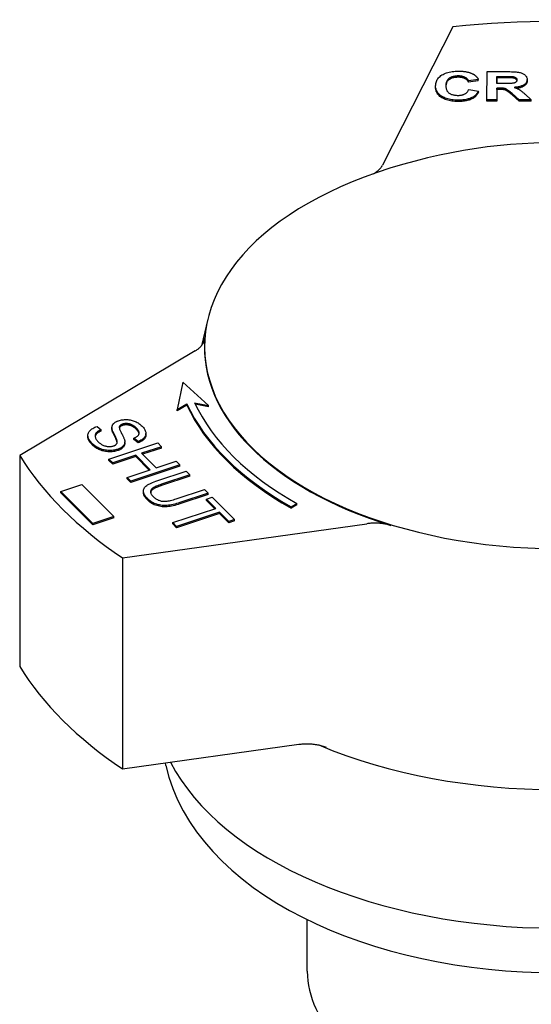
# Model space of a CAD drawing. Header units: millimetres. Extents: x -44 to 3552, y -21 to 413.
# Tile 21 of 22: x 354 to 385, y 235 to 296. Entities that reach past the tile are written whole.
import ezdxf

# ---------------------------------------------------------------- set-up
doc = ezdxf.new("R2010")
doc.units = ezdxf.units.MM
doc.layers.add('DETAIL', color=2, linetype='Continuous')

msp = doc.modelspace()

# ---------------------------------------------------------------- linework, layer by layer
at = {"layer": 'DETAIL'}
for p, q in [((380.529, 295.95), (376.148, 287.35)), ((382.639, 291.42), (382.645, 293.169)), ((382.645, 293.169), (383.942, 293.168)), ((382.104, 292.688), (381.495, 292.605)), ((382.104, 292.607), (381.495, 292.523)), ((381.495, 292.523), (381.495, 292.605)), ((382.104, 292.607), (382.104, 292.688)), ((383.258, 292.429), (383.26, 292.873)), ((383.714, 292.428), (383.258, 292.429)), ((383.26, 292.791), (383.259, 292.429)), ((383.26, 292.873), (383.741, 292.872)), ((383.26, 292.791), (383.26, 292.873)), ((383.741, 292.79), (383.26, 292.791)), ((384.192, 292.785), (384.192, 292.866)), ((385.14, 292.595), (385.14, 292.677)), ((379.455, 292.197), (379.455, 292.279)), ((381.514, 292.065), (382.111, 291.956)), ((382.111, 291.875), (382.111, 291.956)), ((383.258, 292.15), (383.255, 291.419)), ((383.258, 292.068), (383.255, 291.337)), ((383.383, 292.15), (383.258, 292.15)), ((383.258, 292.068), (383.258, 292.15)), ((383.383, 292.068), (383.258, 292.068)), ((384.648, 291.418), (384.205, 291.8)), ((384.648, 291.336), (384.205, 291.718)), ((385.014, 291.759), (385.385, 291.417)), ((383.255, 291.419), (382.639, 291.42)), ((382.639, 291.338), (382.639, 291.42)), ((383.255, 291.337), (382.639, 291.338)), ((383.255, 291.337), (383.255, 291.419)), ((385.385, 291.417), (384.648, 291.418)), ((384.648, 291.336), (384.648, 291.418)), ((385.385, 291.335), (384.648, 291.336)), ((385.385, 291.335), (385.385, 291.417)), ((365.308, 277.803), (364.912, 276.146)), ((364.52, 275.821), (353.629, 269.332)), ((363.765, 273.883), (363.401, 272.175)), ((365.357, 272.424), (363.765, 273.883)), ((363.401, 272.175), (364.003, 272.545)), ((364.003, 272.463), (363.401, 272.093)), ((363.401, 272.093), (363.401, 272.175)), ((364.003, 272.463), (364.003, 272.545)), ((364.491, 272.607), (365.357, 272.424)), ((365.357, 272.342), (364.533, 272.517)), ((365.357, 272.342), (365.357, 272.424)), ((358.433, 271.136), (358.683, 270.929)), ((358.683, 270.847), (358.683, 270.929)), ((359.359, 270.976), (359.359, 271.058)), ((359.361, 270.945), (359.361, 271.027)), ((359.819, 271.04), (359.819, 271.122)), ((357.865, 270.49), (357.865, 270.572)), ((360.976, 270.199), (360.725, 270.409)), ((360.725, 270.327), (360.725, 270.409)), ((360.976, 270.117), (360.725, 270.327)), ((361.468, 270.61), (361.468, 270.692)), ((359.171, 269.104), (362.205, 270.105)), ((359.671, 270.184), (359.671, 270.266)), ((360.154, 270.094), (360.154, 270.175)), ((360.976, 270.117), (360.976, 270.199)), ((362.437, 269.874), (361.19, 269.463)), ((362.437, 269.792), (361.252, 269.401)), ((362.205, 270.105), (362.437, 269.874)), ((362.437, 269.792), (362.437, 269.874)), ((353.629, 269.332), (353.629, 256.225)), ((359.403, 268.873), (359.171, 269.104)), ((359.171, 269.022), (359.171, 269.104)), ((360.832, 269.345), (359.403, 268.873)), ((360.832, 269.263), (359.403, 268.791)), ((361.736, 268.443), (360.832, 269.345)), ((360.832, 269.263), (360.832, 269.345)), ((361.674, 268.422), (360.832, 269.263)), ((361.19, 269.463), (362.095, 268.561)), ((359.403, 268.791), (359.171, 269.022)), ((359.403, 268.791), (359.403, 268.873)), ((363.572, 268.741), (360.538, 267.74)), ((363.572, 268.659), (360.538, 267.658)), ((362.095, 268.561), (363.341, 268.972)), ((363.341, 268.972), (363.572, 268.741)), ((363.572, 268.659), (363.572, 268.741)), ((360.307, 267.971), (361.736, 268.443)), ((360.538, 267.74), (360.307, 267.971)), ((360.307, 267.889), (360.307, 267.971)), ((360.538, 267.658), (360.307, 267.889)), ((362.208, 267.776), (363.961, 268.354)), ((364.192, 268.123), (362.442, 267.546)), ((364.192, 268.041), (362.442, 267.464)), ((363.961, 268.354), (364.192, 268.123)), ((364.192, 268.041), (364.192, 268.123)), ((356.181, 267.098), (357.483, 267.525)), ((357.483, 267.525), (359.469, 265.534)), ((360.538, 267.658), (360.538, 267.74)), ((358.167, 265.107), (356.181, 267.098)), ((356.181, 267.016), (356.181, 267.098)), ((358.167, 265.025), (356.181, 267.016)), ((361.311, 267.032), (361.311, 267.114)), ((363.351, 266.638), (365.102, 267.216)), ((365.333, 266.985), (363.58, 266.407)), ((365.333, 266.903), (363.58, 266.325)), ((365.102, 267.216), (365.333, 266.985)), ((365.229, 266.613), (365.587, 266.732)), ((365.803, 266.04), (365.229, 266.613)), ((365.229, 266.531), (365.229, 266.613)), ((365.333, 266.903), (365.333, 266.985)), ((365.587, 266.732), (366.97, 265.352)), ((363.128, 265.158), (365.803, 266.04)), ((365.742, 266.02), (365.229, 266.531)), ((370.489, 266.14), (370.838, 266.345)), ((370.838, 266.263), (370.489, 266.059)), ((370.489, 266.059), (370.489, 266.14)), ((370.838, 266.263), (370.838, 266.345)), ((359.469, 265.534), (358.167, 265.107)), ((359.469, 265.452), (358.167, 265.025)), ((359.469, 265.452), (359.469, 265.534)), ((366.035, 265.81), (363.359, 264.927)), ((366.035, 265.728), (363.359, 264.845)), ((366.612, 265.234), (366.035, 265.81)), ((366.035, 265.728), (366.035, 265.81)), ((366.612, 265.152), (366.035, 265.728)), ((358.167, 265.025), (358.167, 265.107)), ((360.01, 262.967), (375.175, 265.089)), ((363.359, 264.927), (363.128, 265.158)), ((363.128, 265.076), (363.128, 265.158)), ((363.359, 264.845), (363.128, 265.076)), ((363.359, 264.845), (363.359, 264.927)), ((366.97, 265.352), (366.612, 265.234)), ((366.97, 265.27), (366.612, 265.152)), ((366.612, 265.152), (366.612, 265.234)), ((366.97, 265.27), (366.97, 265.352)), ((360.01, 262.967), (360.01, 249.861)), ((360.01, 249.861), (370.957, 251.393)), ((362.713, 250.083), (362.68, 250.234)), ((371.487, 237.297), (371.487, 240.5))]:
    msp.add_line(p, q, dxfattribs=at)
at = {"layer": 'DETAIL', "flags": 128}
for points in [[(379.455, 292.282), (379.458, 292.353), (379.466, 292.422), (379.48, 292.488), (379.499, 292.551), (379.524, 292.612), (379.554, 292.67), (379.59, 292.725), (379.631, 292.778), (379.677, 292.827), (379.729, 292.874), (379.787, 292.919), (379.85, 292.96), (379.917, 292.999), (379.988, 293.034), (380.062, 293.065), (380.14, 293.094), (380.221, 293.119), (380.305, 293.141), (380.393, 293.159), (380.485, 293.174), (380.58, 293.186), (380.678, 293.194), (380.78, 293.199), (380.885, 293.2)], [(380.885, 293.2), (380.931, 293.2), (380.976, 293.199), (381.021, 293.197), (381.065, 293.195), (381.108, 293.192), (381.151, 293.188), (381.193, 293.184), (381.234, 293.179), (381.274, 293.173), (381.314, 293.167), (381.353, 293.16), (381.391, 293.153), (381.428, 293.144), (381.465, 293.135), (381.501, 293.126), (381.537, 293.116), (381.571, 293.105), (381.605, 293.093), (381.638, 293.081), (381.671, 293.068), (381.702, 293.055), (381.733, 293.04), (381.764, 293.026), (381.793, 293.01)], [(381.793, 293.01), (381.81, 293.001), (381.827, 292.991), (381.843, 292.981), (381.859, 292.97), (381.875, 292.959), (381.89, 292.948), (381.905, 292.936), (381.92, 292.925), (381.934, 292.912), (381.948, 292.9), (381.961, 292.887), (381.974, 292.874), (381.987, 292.86), (381.999, 292.846), (382.011, 292.832), (382.023, 292.817), (382.034, 292.802), (382.045, 292.787), (382.056, 292.772), (382.066, 292.756), (382.076, 292.739), (382.086, 292.723), (382.095, 292.706), (382.104, 292.688)], [(383.942, 293.168), (384.06, 293.167), (384.17, 293.165), (384.272, 293.161), (384.365, 293.156), (384.45, 293.149), (384.526, 293.141), (384.594, 293.131), (384.653, 293.12), (384.707, 293.107), (384.758, 293.092), (384.806, 293.074), (384.852, 293.054), (384.895, 293.032), (384.935, 293.008), (384.972, 292.981), (385.007, 292.952), (385.038, 292.922), (385.065, 292.89), (385.088, 292.857), (385.107, 292.823), (385.121, 292.788), (385.132, 292.752), (385.138, 292.715), (385.14, 292.676)], [(380.854, 292.899), (380.798, 292.898), (380.744, 292.895), (380.692, 292.891), (380.642, 292.884), (380.593, 292.875), (380.546, 292.865), (380.501, 292.852), (380.458, 292.838), (380.416, 292.821), (380.377, 292.803), (380.339, 292.782), (380.302, 292.76), (380.269, 292.736), (380.238, 292.709), (380.21, 292.68), (380.185, 292.648), (380.162, 292.614), (380.143, 292.578), (380.127, 292.539), (380.114, 292.497), (380.103, 292.454), (380.096, 292.407), (380.091, 292.359), (380.09, 292.308)], [(380.854, 292.817), (380.8, 292.816), (380.747, 292.814), (380.697, 292.809), (380.648, 292.803), (380.6, 292.795), (380.555, 292.785), (380.51, 292.773), (380.468, 292.759), (380.427, 292.744), (380.388, 292.727), (380.351, 292.707), (380.315, 292.687), (380.281, 292.664), (380.25, 292.639), (380.222, 292.611), (380.196, 292.582), (380.173, 292.55), (380.153, 292.516), (380.136, 292.479), (380.121, 292.44), (380.109, 292.399), (380.1, 292.356), (380.094, 292.311), (380.09, 292.263)], [(380.09, 292.308), (380.091, 292.254), (380.095, 292.202), (380.102, 292.154), (380.112, 292.108), (380.125, 292.064), (380.141, 292.024), (380.159, 291.985), (380.181, 291.95), (380.205, 291.917), (380.233, 291.887), (380.263, 291.86), (380.296, 291.835), (380.332, 291.812), (380.369, 291.792), (380.408, 291.773), (380.449, 291.757), (380.491, 291.742), (380.535, 291.729), (380.581, 291.718), (380.629, 291.71), (380.678, 291.703), (380.729, 291.698), (380.782, 291.695), (380.836, 291.694)], [(381.495, 292.605), (381.485, 292.627), (381.474, 292.649), (381.461, 292.67), (381.446, 292.689), (381.43, 292.709), (381.412, 292.727), (381.392, 292.744), (381.371, 292.761), (381.348, 292.777), (381.324, 292.792), (381.298, 292.806), (381.27, 292.82), (381.241, 292.833), (381.21, 292.844), (381.179, 292.854), (381.147, 292.864), (381.114, 292.872), (381.08, 292.879), (381.045, 292.885), (381.009, 292.89), (380.971, 292.894), (380.933, 292.897), (380.894, 292.898), (380.854, 292.899)], [(381.495, 292.523), (381.485, 292.545), (381.474, 292.567), (381.461, 292.588), (381.446, 292.608), (381.43, 292.627), (381.412, 292.645), (381.392, 292.662), (381.371, 292.679), (381.348, 292.695), (381.324, 292.71), (381.298, 292.725), (381.27, 292.738), (381.241, 292.751), (381.21, 292.762), (381.179, 292.773), (381.147, 292.782), (381.114, 292.79), (381.08, 292.797), (381.045, 292.803), (381.009, 292.808), (380.971, 292.812), (380.933, 292.815), (380.894, 292.817), (380.854, 292.817)], [(384.505, 292.654), (384.504, 292.635), (384.501, 292.616), (384.496, 292.599), (384.489, 292.582), (384.48, 292.566), (384.47, 292.551), (384.457, 292.536), (384.442, 292.523), (384.426, 292.51), (384.408, 292.499), (384.388, 292.488), (384.367, 292.478), (384.345, 292.469), (384.321, 292.462), (384.296, 292.455), (384.269, 292.449), (384.236, 292.444), (384.193, 292.44), (384.139, 292.436), (384.075, 292.433), (384, 292.431), (383.915, 292.429), (383.82, 292.428), (383.714, 292.428)], [(383.741, 292.872), (383.772, 292.872), (383.801, 292.872), (383.83, 292.872), (383.858, 292.872), (383.884, 292.872), (383.91, 292.872), (383.934, 292.872), (383.957, 292.871), (383.98, 292.871), (384.001, 292.871), (384.022, 292.871), (384.041, 292.871), (384.059, 292.87), (384.076, 292.87), (384.093, 292.87), (384.108, 292.869), (384.122, 292.869), (384.135, 292.869), (384.147, 292.868), (384.158, 292.868), (384.168, 292.868), (384.177, 292.867), (384.185, 292.867), (384.192, 292.866)], [(384.192, 292.785), (384.185, 292.785), (384.177, 292.785), (384.168, 292.786), (384.158, 292.786), (384.147, 292.787), (384.135, 292.787), (384.122, 292.787), (384.108, 292.788), (384.093, 292.788), (384.076, 292.788), (384.059, 292.788), (384.041, 292.789), (384.022, 292.789), (384.001, 292.789), (383.98, 292.789), (383.957, 292.79), (383.934, 292.79), (383.91, 292.79), (383.884, 292.79), (383.858, 292.79), (383.83, 292.79), (383.801, 292.79), (383.772, 292.79), (383.741, 292.79)], [(384.192, 292.866), (384.216, 292.864), (384.24, 292.86), (384.262, 292.857), (384.284, 292.852), (384.304, 292.847), (384.324, 292.842), (384.343, 292.836), (384.361, 292.829), (384.378, 292.822), (384.394, 292.814), (384.409, 292.806), (384.423, 292.797), (384.436, 292.788), (384.448, 292.778), (384.459, 292.767), (384.469, 292.757), (384.477, 292.745), (384.485, 292.734), (384.491, 292.722), (384.496, 292.709), (384.5, 292.696), (384.503, 292.683), (384.505, 292.669), (384.505, 292.654)], [(384.5, 292.613), (384.497, 292.625), (384.493, 292.636), (384.488, 292.647), (384.482, 292.657), (384.475, 292.667), (384.467, 292.677), (384.458, 292.686), (384.449, 292.695), (384.438, 292.704), (384.427, 292.712), (384.415, 292.72), (384.402, 292.728), (384.388, 292.735), (384.374, 292.741), (384.359, 292.748), (384.343, 292.754), (384.327, 292.759), (384.31, 292.764), (384.292, 292.768), (384.273, 292.772), (384.254, 292.776), (384.234, 292.779), (384.213, 292.782), (384.192, 292.785)], [(385.14, 292.676), (385.138, 292.644), (385.134, 292.613), (385.127, 292.582), (385.117, 292.553), (385.105, 292.525), (385.089, 292.497), (385.071, 292.47), (385.05, 292.445), (385.026, 292.42), (384.999, 292.396), (384.97, 292.374), (384.938, 292.352), (384.903, 292.331), (384.865, 292.312), (384.825, 292.293), (384.781, 292.277), (384.735, 292.261), (384.686, 292.247), (384.634, 292.234), (384.58, 292.223), (384.523, 292.213), (384.463, 292.204), (384.4, 292.196), (384.334, 292.19)], [(385.14, 292.594), (385.139, 292.566), (385.135, 292.538), (385.13, 292.51), (385.122, 292.484), (385.112, 292.458), (385.1, 292.433), (385.085, 292.409), (385.068, 292.385), (385.049, 292.362), (385.028, 292.34), (385.005, 292.319), (384.979, 292.299), (384.952, 292.279), (384.922, 292.26), (384.889, 292.242), (384.855, 292.225), (384.818, 292.209), (384.78, 292.194), (384.739, 292.18), (384.695, 292.168), (384.65, 292.156), (384.602, 292.145), (384.552, 292.136), (384.5, 292.127)], [(380.842, 291.392), (380.743, 291.394), (380.646, 291.399), (380.552, 291.407), (380.462, 291.419), (380.374, 291.434), (380.29, 291.452), (380.208, 291.474), (380.129, 291.499), (380.054, 291.527), (379.981, 291.558), (379.911, 291.593), (379.845, 291.631), (379.782, 291.672), (379.725, 291.716), (379.674, 291.761), (379.628, 291.81), (379.587, 291.86), (379.552, 291.913), (379.522, 291.969), (379.498, 292.026), (379.479, 292.087), (379.465, 292.149), (379.457, 292.214), (379.455, 292.282)], [(380.842, 291.31), (380.743, 291.312), (380.646, 291.317), (380.552, 291.326), (380.462, 291.337), (380.374, 291.352), (380.29, 291.37), (380.208, 291.392), (380.129, 291.417), (380.054, 291.445), (379.981, 291.477), (379.911, 291.511), (379.845, 291.549), (379.782, 291.59), (379.725, 291.634), (379.674, 291.679), (379.628, 291.728), (379.587, 291.778), (379.552, 291.831), (379.522, 291.887), (379.498, 291.944), (379.479, 292.005), (379.465, 292.067), (379.457, 292.132), (379.455, 292.2)], [(380.836, 291.694), (380.877, 291.694), (380.916, 291.696), (380.955, 291.699), (380.993, 291.704), (381.03, 291.709), (381.065, 291.716), (381.1, 291.724), (381.134, 291.733), (381.167, 291.744), (381.199, 291.756), (381.23, 291.769), (381.26, 291.783), (381.288, 291.799), (381.316, 291.816), (381.342, 291.835), (381.367, 291.855), (381.39, 291.876), (381.412, 291.899), (381.432, 291.923), (381.451, 291.948), (381.469, 291.975), (381.485, 292.004), (381.5, 292.034), (381.514, 292.065)], [(382.111, 291.956), (382.087, 291.91), (382.06, 291.865), (382.031, 291.822), (381.999, 291.782), (381.964, 291.743), (381.927, 291.707), (381.888, 291.672), (381.846, 291.64), (381.802, 291.61), (381.755, 291.581), (381.705, 291.555), (381.653, 291.531), (381.598, 291.509), (381.542, 291.488), (381.482, 291.47), (381.421, 291.454), (381.357, 291.439), (381.29, 291.427), (381.222, 291.416), (381.15, 291.408), (381.077, 291.401), (381.001, 291.396), (380.923, 291.393), (380.842, 291.392)], [(382.111, 291.875), (382.087, 291.828), (382.06, 291.783), (382.031, 291.74), (381.999, 291.7), (381.964, 291.661), (381.927, 291.625), (381.888, 291.59), (381.846, 291.558), (381.802, 291.528), (381.755, 291.499), (381.705, 291.473), (381.653, 291.449), (381.598, 291.427), (381.542, 291.406), (381.482, 291.388), (381.421, 291.372), (381.357, 291.357), (381.29, 291.345), (381.222, 291.334), (381.15, 291.326), (381.077, 291.319), (381.001, 291.314), (380.923, 291.311), (380.842, 291.31)], [(384.205, 291.8), (384.148, 291.848), (384.095, 291.892), (384.047, 291.932), (384.004, 291.966), (383.966, 291.996), (383.932, 292.021), (383.903, 292.042), (383.879, 292.057), (383.857, 292.07), (383.835, 292.082), (383.812, 292.093), (383.79, 292.102), (383.766, 292.111), (383.743, 292.118), (383.719, 292.125), (383.695, 292.13), (383.668, 292.135), (383.639, 292.139), (383.605, 292.142), (383.568, 292.145), (383.527, 292.147), (383.483, 292.149), (383.435, 292.15), (383.383, 292.15)], [(384.205, 291.718), (384.148, 291.767), (384.095, 291.811), (384.047, 291.85), (384.004, 291.884), (383.966, 291.914), (383.932, 291.939), (383.903, 291.96), (383.879, 291.975), (383.857, 291.988), (383.835, 292), (383.812, 292.011), (383.79, 292.02), (383.766, 292.029), (383.743, 292.036), (383.719, 292.043), (383.695, 292.048), (383.668, 292.053), (383.639, 292.057), (383.605, 292.06), (383.568, 292.063), (383.527, 292.065), (383.483, 292.067), (383.435, 292.068), (383.383, 292.068)], [(384.334, 292.19), (384.367, 292.179), (384.399, 292.168), (384.43, 292.156), (384.46, 292.144), (384.488, 292.132), (384.516, 292.12), (384.543, 292.108), (384.569, 292.095), (384.594, 292.083), (384.619, 292.07), (384.642, 292.057), (384.664, 292.043), (384.686, 292.029), (384.71, 292.013), (384.734, 291.995), (384.76, 291.976), (384.788, 291.955), (384.816, 291.932), (384.846, 291.908), (384.877, 291.881), (384.909, 291.853), (384.943, 291.824), (384.978, 291.792), (385.014, 291.759)], [(398.955, 286.61), (398.151, 286.9), (397.358, 287.163), (396.575, 287.402), (395.802, 287.617), (395.037, 287.811), (394.28, 287.984), (392.787, 288.273), (391.318, 288.491), (389.865, 288.643), (388.424, 288.734), (386.988, 288.764), (385.553, 288.734), (384.111, 288.643), (382.659, 288.491), (381.189, 288.273), (379.696, 287.984), (378.94, 287.811), (378.175, 287.617), (377.401, 287.402), (376.619, 287.163), (375.826, 286.9), (375.022, 286.61)], [(375.598, 286.82), (375.63, 286.838), (375.661, 286.857), (375.692, 286.876), (375.721, 286.896), (375.75, 286.916), (375.779, 286.936), (375.806, 286.957), (375.833, 286.978), (375.859, 286.999), (375.884, 287.021), (375.908, 287.043), (375.932, 287.065), (375.954, 287.088), (375.976, 287.11), (375.997, 287.133), (376.017, 287.157), (376.037, 287.18), (376.055, 287.204), (376.073, 287.228), (376.09, 287.252), (376.105, 287.276), (376.12, 287.301), (376.134, 287.325), (376.148, 287.35)], [(364.52, 275.821), (364.563, 275.848), (364.606, 275.875), (364.647, 275.904), (364.686, 275.933), (364.724, 275.962), (364.76, 275.993), (364.795, 276.023), (364.828, 276.055), (364.86, 276.087), (364.89, 276.119), (364.918, 276.152), (364.944, 276.186), (364.969, 276.22), (364.992, 276.254), (365.013, 276.289), (365.032, 276.324), (365.05, 276.359), (365.065, 276.395), (365.079, 276.431), (365.09, 276.467), (365.1, 276.503), (365.108, 276.54), (365.113, 276.576), (365.117, 276.613)], [(359.772, 271.491), (359.831, 271.509), (359.891, 271.524), (359.952, 271.536), (360.014, 271.546), (360.078, 271.553), (360.143, 271.557), (360.21, 271.559), (360.277, 271.558), (360.346, 271.554), (360.413, 271.547), (360.479, 271.537), (360.545, 271.523), (360.61, 271.507), (360.674, 271.487), (360.737, 271.465), (360.8, 271.439), (360.861, 271.41), (360.92, 271.38), (360.976, 271.347), (361.03, 271.313), (361.082, 271.276), (361.132, 271.237), (361.18, 271.196), (361.225, 271.153)], [(358.151, 270.054), (358.094, 270.113), (358.044, 270.17), (358, 270.227), (357.962, 270.282), (357.931, 270.336), (357.906, 270.389), (357.886, 270.44), (357.873, 270.49), (357.867, 270.54), (357.866, 270.588), (357.87, 270.636), (357.881, 270.682), (357.898, 270.728), (357.921, 270.773), (357.949, 270.816), (357.983, 270.859), (358.023, 270.901), (358.068, 270.941), (358.117, 270.978), (358.171, 271.014), (358.229, 271.047), (358.292, 271.079), (358.36, 271.108), (358.433, 271.136)], [(358.683, 270.929), (358.632, 270.906), (358.585, 270.882), (358.541, 270.858), (358.501, 270.834), (358.465, 270.809), (358.433, 270.784), (358.405, 270.759), (358.381, 270.733), (358.361, 270.706), (358.344, 270.678), (358.331, 270.648), (358.321, 270.617), (358.316, 270.585), (358.314, 270.551), (358.315, 270.516), (358.321, 270.48), (358.33, 270.443), (358.343, 270.406), (358.359, 270.369), (358.38, 270.332), (358.404, 270.294), (358.432, 270.257), (358.463, 270.22), (358.499, 270.183)], [(359.361, 271.027), (359.359, 271.054), (359.36, 271.08), (359.362, 271.105), (359.366, 271.13), (359.371, 271.154), (359.379, 271.178), (359.387, 271.2), (359.398, 271.223), (359.41, 271.244), (359.424, 271.265), (359.439, 271.286), (359.456, 271.306), (359.475, 271.325), (359.495, 271.343), (359.517, 271.361), (359.539, 271.378), (359.564, 271.394), (359.589, 271.41), (359.616, 271.425), (359.645, 271.44), (359.674, 271.454), (359.706, 271.467), (359.738, 271.479), (359.772, 271.491)], [(359.361, 270.945), (359.36, 270.946), (359.36, 270.948), (359.36, 270.949), (359.36, 270.95), (359.36, 270.951), (359.36, 270.953), (359.36, 270.954), (359.36, 270.955), (359.36, 270.957), (359.36, 270.958), (359.36, 270.959), (359.36, 270.961), (359.36, 270.962), (359.36, 270.963), (359.36, 270.965), (359.359, 270.966), (359.359, 270.967), (359.359, 270.968), (359.359, 270.97), (359.359, 270.971), (359.359, 270.972), (359.359, 270.974), (359.359, 270.975), (359.359, 270.976)], [(359.671, 270.266), (359.666, 270.282), (359.66, 270.3), (359.652, 270.321), (359.643, 270.344), (359.632, 270.371), (359.619, 270.399), (359.605, 270.431), (359.589, 270.465), (359.571, 270.501), (359.552, 270.54), (359.531, 270.582), (359.508, 270.626), (359.486, 270.671), (359.465, 270.714), (359.446, 270.754), (359.429, 270.793), (359.414, 270.829), (359.401, 270.863), (359.389, 270.896), (359.38, 270.926), (359.372, 270.954), (359.367, 270.981), (359.363, 271.005), (359.361, 271.027)], [(359.671, 270.184), (359.666, 270.2), (359.66, 270.218), (359.652, 270.239), (359.643, 270.263), (359.632, 270.289), (359.619, 270.317), (359.605, 270.349), (359.589, 270.383), (359.571, 270.419), (359.552, 270.458), (359.531, 270.5), (359.508, 270.544), (359.486, 270.589), (359.465, 270.632), (359.446, 270.672), (359.429, 270.711), (359.414, 270.747), (359.401, 270.781), (359.389, 270.814), (359.38, 270.844), (359.372, 270.872), (359.367, 270.899), (359.363, 270.923), (359.361, 270.945)], [(359.819, 271.122), (359.815, 271.103), (359.813, 271.082), (359.814, 271.057), (359.818, 271.03), (359.825, 270.999), (359.835, 270.966), (359.848, 270.929), (359.863, 270.889), (359.882, 270.847), (359.903, 270.801), (359.928, 270.753), (359.955, 270.701), (359.982, 270.649), (360.008, 270.6), (360.031, 270.554), (360.052, 270.51), (360.072, 270.468), (360.089, 270.429), (360.104, 270.393), (360.117, 270.359), (360.128, 270.328), (360.137, 270.3), (360.143, 270.274), (360.148, 270.25)], [(359.819, 271.04), (359.819, 271.04), (359.819, 271.039), (359.819, 271.039), (359.819, 271.039), (359.819, 271.039), (359.819, 271.038), (359.819, 271.038), (359.819, 271.038), (359.819, 271.038), (359.819, 271.037), (359.818, 271.037), (359.818, 271.037), (359.818, 271.037), (359.818, 271.036), (359.818, 271.036), (359.818, 271.036), (359.818, 271.036), (359.818, 271.035), (359.818, 271.035), (359.818, 271.035), (359.818, 271.035), (359.818, 271.034), (359.818, 271.034), (359.817, 271.034)], [(360.022, 271.279), (360.009, 271.274), (359.996, 271.269), (359.983, 271.264), (359.971, 271.259), (359.959, 271.254), (359.948, 271.248), (359.937, 271.243), (359.927, 271.237), (359.917, 271.231), (359.907, 271.225), (359.898, 271.219), (359.889, 271.212), (359.881, 271.206), (359.873, 271.199), (359.866, 271.192), (359.859, 271.185), (359.852, 271.177), (359.846, 271.17), (359.841, 271.162), (359.836, 271.155), (359.831, 271.147), (359.827, 271.138), (359.823, 271.13), (359.819, 271.122)], [(360.022, 271.197), (360.009, 271.192), (359.996, 271.187), (359.983, 271.182), (359.971, 271.177), (359.959, 271.172), (359.948, 271.167), (359.937, 271.161), (359.927, 271.155), (359.917, 271.149), (359.907, 271.143), (359.898, 271.137), (359.889, 271.13), (359.881, 271.124), (359.873, 271.117), (359.866, 271.11), (359.859, 271.103), (359.852, 271.096), (359.846, 271.088), (359.841, 271.08), (359.836, 271.073), (359.831, 271.065), (359.827, 271.057), (359.823, 271.048), (359.819, 271.04)], [(360.881, 271.027), (360.845, 271.061), (360.81, 271.092), (360.774, 271.122), (360.738, 271.149), (360.702, 271.174), (360.665, 271.197), (360.629, 271.218), (360.591, 271.236), (360.554, 271.253), (360.516, 271.267), (360.478, 271.279), (360.44, 271.288), (360.402, 271.296), (360.364, 271.303), (360.327, 271.307), (360.291, 271.31), (360.255, 271.312), (360.22, 271.312), (360.186, 271.31), (360.152, 271.307), (360.118, 271.302), (360.086, 271.296), (360.054, 271.288), (360.022, 271.279)], [(360.881, 270.945), (360.845, 270.979), (360.81, 271.01), (360.774, 271.04), (360.738, 271.067), (360.702, 271.092), (360.665, 271.115), (360.629, 271.136), (360.591, 271.154), (360.554, 271.171), (360.516, 271.185), (360.478, 271.197), (360.44, 271.207), (360.402, 271.214), (360.364, 271.221), (360.327, 271.225), (360.291, 271.228), (360.255, 271.23), (360.22, 271.23), (360.186, 271.228), (360.152, 271.225), (360.118, 271.22), (360.086, 271.214), (360.054, 271.206), (360.022, 271.197)], [(360.725, 270.409), (360.768, 270.428), (360.809, 270.448), (360.846, 270.468), (360.881, 270.488), (360.912, 270.51), (360.939, 270.531), (360.964, 270.554), (360.985, 270.577), (361.004, 270.6), (361.019, 270.624), (361.031, 270.648), (361.04, 270.673), (361.045, 270.699), (361.047, 270.725), (361.046, 270.752), (361.041, 270.78), (361.033, 270.809), (361.021, 270.838), (361.006, 270.868), (360.988, 270.898), (360.966, 270.929), (360.941, 270.961), (360.913, 270.994), (360.881, 271.027)], [(361.043, 270.688), (361.041, 270.698), (361.039, 270.708), (361.036, 270.718), (361.033, 270.728), (361.029, 270.738), (361.025, 270.748), (361.02, 270.758), (361.015, 270.768), (361.01, 270.779), (361.004, 270.789), (360.998, 270.8), (360.992, 270.811), (360.985, 270.821), (360.977, 270.832), (360.969, 270.843), (360.961, 270.854), (360.953, 270.865), (360.944, 270.876), (360.934, 270.888), (360.924, 270.899), (360.914, 270.91), (360.903, 270.922), (360.892, 270.933), (360.881, 270.945)], [(361.225, 271.153), (361.271, 271.105), (361.313, 271.057), (361.349, 271.009), (361.381, 270.962), (361.407, 270.915), (361.429, 270.868), (361.447, 270.822), (361.459, 270.776), (361.466, 270.73), (361.468, 270.686), (361.465, 270.642), (361.456, 270.6), (361.442, 270.559), (361.422, 270.519), (361.397, 270.48), (361.367, 270.442), (361.333, 270.405), (361.294, 270.37), (361.251, 270.337), (361.204, 270.306), (361.153, 270.276), (361.098, 270.249), (361.039, 270.223), (360.976, 270.199)], [(358.151, 269.972), (358.127, 269.996), (358.105, 270.02), (358.083, 270.043), (358.063, 270.066), (358.044, 270.089), (358.025, 270.112), (358.008, 270.135), (357.991, 270.157), (357.976, 270.179), (357.961, 270.202), (357.948, 270.223), (357.936, 270.245), (357.924, 270.267), (357.914, 270.288), (357.905, 270.309), (357.896, 270.33), (357.889, 270.35), (357.883, 270.371), (357.877, 270.391), (357.873, 270.411), (357.87, 270.431), (357.867, 270.451), (357.866, 270.471), (357.865, 270.49)], [(358.683, 270.847), (358.655, 270.835), (358.628, 270.822), (358.603, 270.81), (358.578, 270.797), (358.555, 270.784), (358.532, 270.771), (358.511, 270.758), (358.491, 270.745), (358.472, 270.732), (358.454, 270.719), (358.437, 270.705), (358.421, 270.692), (358.406, 270.678), (358.393, 270.664), (358.38, 270.65), (358.369, 270.636), (358.359, 270.621), (358.35, 270.606), (358.341, 270.591), (358.334, 270.575), (358.328, 270.559), (358.323, 270.542), (358.319, 270.525), (358.316, 270.508)], [(361.468, 270.61), (361.467, 270.584), (361.464, 270.559), (361.46, 270.534), (361.453, 270.509), (361.445, 270.485), (361.435, 270.461), (361.423, 270.438), (361.409, 270.415), (361.393, 270.392), (361.375, 270.369), (361.356, 270.347), (361.335, 270.326), (361.313, 270.305), (361.289, 270.285), (361.264, 270.265), (361.238, 270.246), (361.21, 270.228), (361.181, 270.21), (361.15, 270.193), (361.118, 270.177), (361.084, 270.161), (361.05, 270.145), (361.013, 270.131), (360.976, 270.117)], [(359.705, 269.711), (359.643, 269.692), (359.58, 269.676), (359.515, 269.663), (359.449, 269.653), (359.381, 269.645), (359.312, 269.641), (359.241, 269.639), (359.168, 269.64), (359.095, 269.643), (359.023, 269.65), (358.951, 269.66), (358.881, 269.674), (358.811, 269.69), (358.742, 269.71), (358.673, 269.733), (358.606, 269.759), (358.54, 269.787), (358.477, 269.818), (358.416, 269.852), (358.358, 269.887), (358.302, 269.926), (358.249, 269.966), (358.199, 270.009), (358.151, 270.054)], [(359.705, 269.629), (359.643, 269.61), (359.58, 269.594), (359.515, 269.581), (359.449, 269.571), (359.381, 269.563), (359.312, 269.559), (359.241, 269.557), (359.168, 269.558), (359.095, 269.561), (359.023, 269.568), (358.951, 269.579), (358.881, 269.592), (358.811, 269.608), (358.742, 269.628), (358.673, 269.651), (358.606, 269.677), (358.54, 269.705), (358.477, 269.736), (358.416, 269.77), (358.358, 269.805), (358.302, 269.844), (358.249, 269.884), (358.199, 269.927), (358.151, 269.972)], [(358.499, 270.183), (358.532, 270.151), (358.567, 270.121), (358.603, 270.092), (358.64, 270.065), (358.678, 270.039), (358.718, 270.015), (358.758, 269.993), (358.8, 269.973), (358.843, 269.954), (358.885, 269.938), (358.927, 269.923), (358.97, 269.911), (359.012, 269.901), (359.054, 269.893), (359.096, 269.887), (359.138, 269.884), (359.18, 269.882), (359.221, 269.883), (359.261, 269.885), (359.3, 269.888), (359.338, 269.894), (359.376, 269.901), (359.412, 269.91), (359.448, 269.921)], [(359.448, 269.921), (359.471, 269.929), (359.493, 269.937), (359.514, 269.946), (359.534, 269.956), (359.553, 269.966), (359.57, 269.977), (359.586, 269.988), (359.602, 269.999), (359.616, 270.011), (359.628, 270.024), (359.64, 270.037), (359.65, 270.05), (359.66, 270.064), (359.667, 270.079), (359.674, 270.094), (359.679, 270.111), (359.683, 270.128), (359.685, 270.145), (359.686, 270.164), (359.686, 270.183), (359.684, 270.202), (359.681, 270.223), (359.677, 270.244), (359.671, 270.266)], [(359.683, 270.129), (359.683, 270.131), (359.682, 270.133), (359.682, 270.136), (359.682, 270.138), (359.681, 270.14), (359.681, 270.142), (359.68, 270.145), (359.68, 270.147), (359.68, 270.149), (359.679, 270.151), (359.679, 270.154), (359.678, 270.156), (359.678, 270.158), (359.677, 270.161), (359.676, 270.163), (359.676, 270.165), (359.675, 270.168), (359.675, 270.17), (359.674, 270.172), (359.674, 270.175), (359.673, 270.177), (359.672, 270.179), (359.672, 270.182), (359.671, 270.184)], [(360.148, 270.25), (360.152, 270.219), (360.154, 270.188), (360.154, 270.158), (360.151, 270.129), (360.147, 270.101), (360.141, 270.073), (360.133, 270.046), (360.123, 270.021), (360.111, 269.995), (360.097, 269.971), (360.08, 269.948), (360.062, 269.925), (360.042, 269.903), (360.02, 269.882), (359.997, 269.861), (359.972, 269.841), (359.944, 269.822), (359.915, 269.804), (359.885, 269.787), (359.852, 269.77), (359.818, 269.754), (359.782, 269.739), (359.744, 269.724), (359.705, 269.711)], [(360.154, 270.094), (360.153, 270.067), (360.151, 270.041), (360.147, 270.016), (360.141, 269.991), (360.134, 269.967), (360.125, 269.943), (360.114, 269.921), (360.102, 269.898), (360.089, 269.877), (360.073, 269.856), (360.056, 269.836), (360.038, 269.816), (360.018, 269.797), (359.997, 269.779), (359.974, 269.761), (359.95, 269.744), (359.924, 269.728), (359.897, 269.712), (359.869, 269.696), (359.839, 269.682), (359.807, 269.667), (359.775, 269.654), (359.74, 269.641), (359.705, 269.629)], [(361.566, 266.648), (361.508, 266.708), (361.458, 266.767), (361.416, 266.825), (361.38, 266.882), (361.352, 266.937), (361.331, 266.992), (361.318, 267.045), (361.312, 267.096), (361.313, 267.147), (361.321, 267.195), (361.336, 267.243), (361.358, 267.289), (361.387, 267.334), (361.422, 267.377), (361.465, 267.418), (361.515, 267.459), (361.572, 267.498), (361.638, 267.538), (361.712, 267.577), (361.794, 267.617), (361.885, 267.657), (361.984, 267.696), (362.092, 267.736), (362.208, 267.776)], [(362.442, 267.546), (362.347, 267.514), (362.26, 267.482), (362.181, 267.452), (362.11, 267.422), (362.047, 267.394), (361.991, 267.366), (361.943, 267.339), (361.903, 267.312), (361.869, 267.286), (361.839, 267.259), (361.815, 267.23), (361.794, 267.201), (361.778, 267.17), (361.767, 267.139), (361.761, 267.106), (361.759, 267.072), (361.761, 267.038), (361.769, 267.004), (361.781, 266.968), (361.797, 266.933), (361.818, 266.897), (361.844, 266.861), (361.874, 266.824), (361.909, 266.788)], [(362.442, 267.464), (362.383, 267.444), (362.327, 267.425), (362.274, 267.405), (362.224, 267.387), (362.177, 267.368), (362.132, 267.35), (362.091, 267.332), (362.053, 267.314), (362.017, 267.297), (361.984, 267.28), (361.955, 267.264), (361.928, 267.247), (361.904, 267.231), (361.882, 267.215), (361.863, 267.199), (361.845, 267.182), (361.828, 267.165), (361.814, 267.147), (361.801, 267.129), (361.79, 267.111), (361.78, 267.092), (361.772, 267.073), (361.766, 267.053), (361.762, 267.033)], [(361.566, 266.566), (361.545, 266.587), (361.525, 266.608), (361.506, 266.629), (361.488, 266.65), (361.471, 266.67), (361.454, 266.69), (361.439, 266.711), (361.424, 266.731), (361.411, 266.751), (361.398, 266.77), (361.386, 266.79), (361.375, 266.81), (361.365, 266.829), (361.355, 266.848), (361.347, 266.867), (361.339, 266.886), (361.333, 266.905), (361.327, 266.923), (361.322, 266.942), (361.318, 266.96), (361.315, 266.978), (361.313, 266.996), (361.312, 267.014), (361.311, 267.032)], [(363.58, 266.407), (363.468, 266.371), (363.359, 266.339), (363.255, 266.311), (363.155, 266.286), (363.059, 266.265), (362.967, 266.249), (362.879, 266.236), (362.795, 266.226), (362.713, 266.221), (362.631, 266.22), (362.55, 266.222), (362.468, 266.229), (362.387, 266.24), (362.305, 266.255), (362.224, 266.273), (362.143, 266.296), (362.063, 266.324), (361.985, 266.356), (361.91, 266.392), (361.837, 266.434), (361.766, 266.48), (361.697, 266.531), (361.63, 266.587), (361.566, 266.648)], [(361.909, 266.788), (361.952, 266.747), (361.995, 266.709), (362.04, 266.674), (362.085, 266.642), (362.13, 266.613), (362.177, 266.587), (362.224, 266.564), (362.272, 266.544), (362.321, 266.527), (362.371, 266.512), (362.421, 266.501), (362.473, 266.492), (362.526, 266.487), (362.583, 266.485), (362.644, 266.486), (362.708, 266.49), (362.776, 266.497), (362.847, 266.508), (362.922, 266.522), (363.001, 266.539), (363.083, 266.559), (363.169, 266.582), (363.258, 266.609), (363.351, 266.638)], [(363.58, 266.325), (363.468, 266.289), (363.359, 266.257), (363.255, 266.229), (363.155, 266.204), (363.059, 266.184), (362.967, 266.167), (362.879, 266.154), (362.795, 266.144), (362.713, 266.139), (362.631, 266.138), (362.55, 266.14), (362.468, 266.147), (362.387, 266.158), (362.305, 266.173), (362.224, 266.192), (362.143, 266.214), (362.063, 266.242), (361.985, 266.274), (361.91, 266.311), (361.837, 266.352), (361.766, 266.398), (361.697, 266.449), (361.63, 266.505), (361.566, 266.566)], [(376.68, 264.983), (376.623, 265), (376.564, 265.016), (376.505, 265.031), (376.445, 265.045), (376.385, 265.058), (376.323, 265.069), (376.261, 265.08), (376.199, 265.089), (376.136, 265.097), (376.073, 265.105), (376.009, 265.111), (375.945, 265.116), (375.88, 265.12), (375.816, 265.123), (375.751, 265.124), (375.687, 265.125), (375.622, 265.124), (375.558, 265.122), (375.493, 265.12), (375.429, 265.116), (375.365, 265.111), (375.301, 265.105), (375.238, 265.098), (375.175, 265.089)], [(370.957, 251.393), (371.029, 251.402), (371.102, 251.41), (371.175, 251.416), (371.248, 251.421), (371.322, 251.425), (371.396, 251.427), (371.47, 251.427), (371.544, 251.427), (371.618, 251.424), (371.691, 251.42), (371.765, 251.415), (371.838, 251.408), (371.911, 251.4), (371.983, 251.39), (372.054, 251.379), (372.125, 251.366), (372.195, 251.352), (372.264, 251.336), (372.331, 251.319), (372.398, 251.301), (372.464, 251.281), (372.528, 251.26), (372.591, 251.238), (372.652, 251.214)], [(362.713, 250.083), (362.899, 249.36), (363.14, 248.649), (363.433, 247.952), (363.777, 247.27), (364.171, 246.605), (364.61, 245.958), (365.095, 245.332), (365.623, 244.725), (366.191, 244.14), (366.8, 243.575), (367.446, 243.031), (368.129, 242.509), (368.847, 242.009), (369.598, 241.532), (370.38, 241.078), (371.194, 240.647), (372.036, 240.239), (372.905, 239.856), (373.8, 239.496), (374.719, 239.162), (375.661, 238.853), (376.623, 238.569), (377.605, 238.311), (378.604, 238.08), (379.618, 237.874), (380.645, 237.696), (381.684, 237.544), (382.733, 237.42), (383.79, 237.323), (384.853, 237.254), (385.92, 237.213)]]:
    msp.add_lwpolyline(points, dxfattribs=at)
at = {"layer": 'DETAIL'}
for centre, major_axis, start_param, end_param in [((386.869, 276.061), (-35.25, 0), 4.52811, 4.893255), ((386.988, 276.102), (-21.883, 0), 5.290973, 10.41699), ((386.988, 276.061), (-21.892, 0), 6.239233, 7.363719), ((387.458, 276.077), (-24.25, 0), 0.256729, 0.795734), ((387.458, 275.995), (-24.25, 0), 0.256729, 0.795734), ((387.458, 276.077), (-23.75, 0), 0.257523, 0.795734), ((386.869, 276.061), (-35.25, 0), 0.339319, 0.704465), ((386.869, 262.955), (-35.25, 0), 0.339319, 0.704465), ((386.988, 262.913), (25, 0), 4.079655, 5.338934), ((386.988, 254.312), (-25, 0), 0.285126, 2.850291), ((386.988, 237.297), (-15.501, 0), 0, 3.141593)]:
    msp.add_ellipse(centre, major_axis=major_axis, ratio=0.573576, start_param=start_param, end_param=end_param, dxfattribs=at)

doc.saveas('drawing.dxf')
